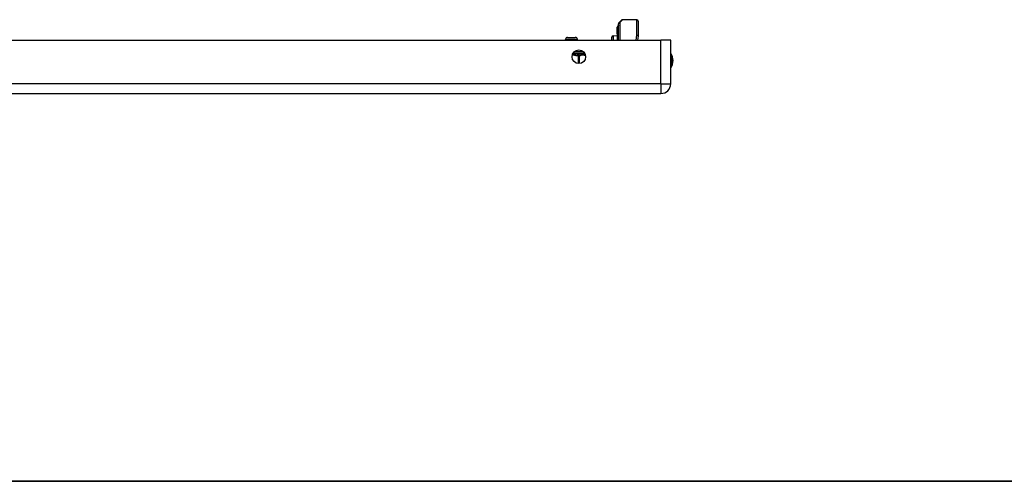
# Model space of a CAD drawing. Header units: inches. Extents: x 2 to 121, y 2 to 79.
# Tile 2 of 97: x 24 to 42, y 2 to 10. Entities that reach past the tile are written whole.
import ezdxf

# ---------------------------------------------------------------- set-up
doc = ezdxf.new("R2010")
doc.units = ezdxf.units.IN
doc.header["$LTSCALE"] = 7.278232
doc.header["$MEASUREMENT"] = 0
doc.layers.get('0').update_dxf_attribs({"lineweight": 25})
for name, color, linetype, lineweight in [('Sketch Geometry(ANSI)', 7, 'Continuous', 25), ('Symbols(ANSI)', 7, 'Continuous', 25), ('Visible Edges(ANSI)', 7, 'Continuous', 25), ('Visible Tangent Edges(ANSI)', 7, 'Continuous', 25)]:
    doc.layers.add(name, color=color, linetype=linetype, lineweight=lineweight)
doc.styles.add('Current-ANSI', font='arial.ttf')

# ---------------------------------------------------------------- blocks, each defined once
blk = doc.blocks.new('Borders 10_EXM - B (Inch)')
at = {"layer": 'Sketch Geometry(ANSI)', "linetype": 'Continuous', "lineweight": 35}
blk.add_line((0.3979, 0.2545), (16.3979, 0.2545), dxfattribs=at)
at = {"layer": 'Symbols(ANSI)', "color": 7, "style": 'Current-ANSI'}
blk.add_attdef('FILENAME_AND_PATH_001', (5.9364, 10.7181), '', height=0.09, dxfattribs=at)

msp = doc.modelspace()

# ---------------------------------------------------------------- linework, layer by layer
at = {"layer": 'Visible Edges(ANSI)'}
for p, q in [((34.7141, 10.2896), (34.7141, 10.2813)), ((34.7141, 10.2813), (34.7141, 10.1836)), ((34.7232, 10.287), (34.7147, 10.2901)), ((34.7363, 10.3067), (34.7363, 10.3159)), ((34.7363, 10.3067), (34.7363, 10.2033)), ((34.7403, 10.0429), (34.7403, 10.347)), ((34.7475, 10.3643), (34.7967, 10.4135)), ((35.0822, 10.4206), (34.8139, 10.4206)), ((35.1066, 10.3962), (35.1066, 10.1182)), ((33.7955, 10.093), (33.9372, 10.093)), ((34.6163, 10.0429), (34.6163, 10.0975)), ((34.64, 10.1222), (34.7141, 10.1255)), ((34.7141, 10.1836), (34.7141, 10.1811)), ((34.7141, 10.1811), (34.7141, 10.1785)), ((34.7141, 10.1571), (34.7141, 10.1785)), ((34.7141, 10.1571), (34.7141, 10.1569)), ((34.7141, 10.1569), (34.7141, 10.1556)), ((34.7141, 10.1556), (34.7141, 10.0429)), ((34.7363, 10.0429), (34.7363, 10.2033)), ((35.1062, 10.1136), (35.0925, 10.0429)), ((6.2189, 10.0429), (35.5287, 10.0429)), ((33.7565, 10.0429), (33.7565, 10.0539)), ((33.9762, 10.0429), (33.9762, 10.0539)), ((35.7098, 10.0429), (35.5287, 10.0429)), ((35.7098, 9.2315), (35.7098, 10.0429)), ((34.0983, 9.8012), (34.0983, 9.8162)), ((6.2189, 9.0504), (35.5287, 9.0504))]:
    msp.add_line(p, q, dxfattribs=at)
msp.add_circle((34.0041, 9.7327), 0.1259, dxfattribs=at)
for centre, radius, start, end in [((34.7146, 10.2896), 0.000488, 70, 180), ((34.7265, 10.2962), 0.00977, 250, 0), ((34.7412, 10.3159), 0.00488, 100.02047, 180), ((34.7648, 10.347), 0.0244, 135, 180), ((34.8139, 10.3962), 0.0244, 90, 135), ((35.0822, 10.3962), 0.0244, 0, 90), ((33.7955, 10.0539), 0.0391, 90, 180), ((33.9372, 10.0539), 0.0391, 0, 90), ((34.6411, 10.0975), 0.0248, 92.5, 180), ((35.0822, 10.1182), 0.0244, 349.05911, 0), ((34.1228, 9.8012), 0.0244, 180, 263.59345), ((34.1173, 9.7526), 0.0244, 78.73139, 83.59345), ((35.52, 9.6608), 0.2326, 324.68636, 35.31364), ((35.5287, 9.2315), 0.1811, 270, 0)]:
    msp.add_arc(centre, radius, start, end, dxfattribs=at)
at = {"layer": 'Visible Tangent Edges(ANSI)'}
for p, q in [((34.7147, 10.2901), (34.7147, 10.2817)), ((34.7147, 10.1841), (34.7147, 10.2817)), ((34.7147, 10.2817), (34.7232, 10.2787)), ((34.7232, 10.2787), (34.7232, 10.287)), ((34.7232, 10.2787), (34.7232, 10.1753)), ((34.8139, 10.4206), (34.7648, 10.3694)), ((34.7648, 10.3694), (34.7648, 10.0429)), ((35.0822, 10.1312), (35.0822, 10.4206)), ((34.64, 10.1222), (34.64, 10.0429)), ((34.7141, 10.1785), (34.7232, 10.1753)), ((34.7142, 10.157), (34.7141, 10.1571)), ((34.7147, 10.156), (34.7147, 10.0429)), ((34.7232, 10.0429), (34.7232, 10.1753)), ((35.0658, 10.0429), (35.0822, 10.1312)), ((33.9762, 10.0539), (33.7565, 10.0539)), ((35.5287, 9.2315), (35.5287, 10.0429)), ((33.8984, 9.8012), (34.0983, 9.8012)), ((34.0891, 9.8256), (33.919, 9.8256)), ((33.9932, 9.7769), (33.9918, 9.7526)), ((33.9918, 9.7526), (33.9918, 9.6074)), ((34.013, 9.7526), (33.9918, 9.7526)), ((34.013, 9.6071), (34.013, 9.7526)), ((35.5287, 9.2315), (6.2189, 9.2315)), ((35.5287, 9.2315), (35.5287, 9.0504)), ((35.5287, 9.2315), (35.7098, 9.2315))]:
    msp.add_line(p, q, dxfattribs=at)
at = {"layer": 'Visible Tangent Edges(ANSI)', "flags": 128}
for points in [[(34.7141, 10.1811), (34.7141, 10.1813), (34.7141, 10.1814), (34.7142, 10.1815), (34.7142, 10.1816), (34.7142, 10.1817), (34.7142, 10.1819), (34.7143, 10.182), (34.7143, 10.1821), (34.7143, 10.1822), (34.7144, 10.1824), (34.7144, 10.1825), (34.7144, 10.1826), (34.7145, 10.1827), (34.7145, 10.1828), (34.7145, 10.183), (34.7146, 10.1831), (34.7146, 10.1832), (34.7146, 10.1833), (34.7147, 10.1834), (34.7147, 10.1836), (34.7147, 10.1837), (34.7147, 10.1838), (34.7147, 10.184), (34.7147, 10.1841)], [(34.7147, 10.156), (34.7147, 10.1561), (34.7147, 10.1561), (34.7147, 10.1561), (34.7147, 10.1562), (34.7147, 10.1562), (34.7147, 10.1563), (34.7147, 10.1563), (34.7147, 10.1563), (34.7146, 10.1564), (34.7146, 10.1564), (34.7146, 10.1565), (34.7146, 10.1565), (34.7145, 10.1565), (34.7145, 10.1566), (34.7145, 10.1566), (34.7145, 10.1567), (34.7144, 10.1567), (34.7144, 10.1567), (34.7144, 10.1568), (34.7143, 10.1568), (34.7143, 10.1569), (34.7143, 10.1569), (34.7142, 10.1569), (34.7142, 10.157)], [(33.884, 9.771), (33.8886, 9.7705), (33.8931, 9.7699), (33.8976, 9.7693), (33.9021, 9.7685), (33.9065, 9.7677), (33.911, 9.7669), (33.9155, 9.766), (33.92, 9.7651), (33.9245, 9.7642), (33.9289, 9.7632), (33.9334, 9.7622), (33.9379, 9.7612), (33.9423, 9.7603), (33.9468, 9.7593), (33.9513, 9.7584), (33.9558, 9.7575), (33.9603, 9.7567), (33.9647, 9.7559), (33.9692, 9.7551), (33.9737, 9.7545), (33.9783, 9.7539), (33.9828, 9.7534), (33.9873, 9.7529), (33.9918, 9.7526)], [(33.9932, 9.7769), (33.9893, 9.7771), (33.9854, 9.7773), (33.9814, 9.7775), (33.9774, 9.7778), (33.9733, 9.7781), (33.9692, 9.7784), (33.9651, 9.7788), (33.9609, 9.7792), (33.9567, 9.7796), (33.9525, 9.7801), (33.9482, 9.7805), (33.9439, 9.781), (33.9395, 9.7815), (33.9352, 9.7819), (33.9307, 9.7824), (33.9263, 9.7829), (33.9218, 9.7833), (33.9173, 9.7837), (33.9128, 9.7842), (33.9082, 9.7846), (33.9036, 9.7849), (33.899, 9.7853), (33.8944, 9.7856), (33.8897, 9.7859)], [(34.12, 9.7769), (34.1173, 9.7773), (34.1144, 9.778), (34.1112, 9.7789), (34.1079, 9.7799), (34.1043, 9.781), (34.1004, 9.7822), (34.0963, 9.7833), (34.0919, 9.7843), (34.0873, 9.7852), (34.0823, 9.7859), (34.0771, 9.7864), (34.0715, 9.7865), (34.0656, 9.7864), (34.0595, 9.7859), (34.0532, 9.7852), (34.0468, 9.7843), (34.0403, 9.7833), (34.0337, 9.7822), (34.027, 9.781), (34.0202, 9.7799), (34.0135, 9.7789), (34.0067, 9.778), (33.9999, 9.7773), (33.9932, 9.7769)], [(34.013, 9.7526), (34.0178, 9.7534), (34.0226, 9.7546), (34.0274, 9.7562), (34.0322, 9.758), (34.037, 9.76), (34.0418, 9.762), (34.0465, 9.7641), (34.0513, 9.7661), (34.0561, 9.7679), (34.0608, 9.7695), (34.0656, 9.7707), (34.0705, 9.7715), (34.0753, 9.7719), (34.0802, 9.7716), (34.085, 9.7709), (34.0898, 9.7697), (34.0946, 9.7682), (34.0994, 9.7664), (34.1042, 9.7644), (34.1089, 9.7624), (34.1137, 9.7603), (34.1185, 9.7583), (34.1233, 9.7565), (34.1281, 9.7549)]]:
    msp.add_lwpolyline(points, dxfattribs=at)
at = {"layer": 'Visible Tangent Edges(ANSI)'}
msp.add_arc((35.52, 9.6608), 0.2082, 335.74392, 24.25608, dxfattribs=at)
for centre, major_axis, ratio, start_param, end_param in [((34.7146, 10.2813), (-0.000488, 0), 0.9693423, 4.3633231, 6.2831853), ((34.7265, 10.2876), (0.00977, 0), 0.9693423, 4.3633231, 6.2831853), ((34.7412, 10.3067), (-0.00488, 0), 0.9693423, 4.8872792, 6.2831853), ((34.7648, 10.347), (-0.0244, 0), 0.9174503, 4.712389, 6.2831853), ((34.7648, 10.347), (-0.0173, 0.0173), 0.8524616, 5.4183104, 6.2831853), ((34.7146, 10.1836), (-0.000488, 0), 0.9693423, 4.3633231, 6.2831853), ((34.714, 10.1566), (0.000433, -0.000046), 0.804011, 1.2343708, 1.5707963), ((34.7146, 10.1556), (-0.00044, 0.000191), 0.8724558, 4.712389, 6.6322512), ((34.7265, 10.1842), (0.00977, 0), 0.9693423, 4.3633231, 6.2831853), ((34.7412, 10.2033), (-0.00488, 0), 0.9693423, 4.8872792, 6.2831853), ((35.0822, 10.1182), (0.0244, 0), 0.5334331, 0, 1.5707963), ((35.0822, 10.1182), (0.024, -0.0046), 0.5264422, 0, 1.6722137), ((33.9918, 9.7526), (-0.0027, 0.0243), 0.8646638, 4.6156046, 6.0896165), ((34.1173, 9.7526), (0.0027, 0.0243), 0.8646638, 6.1842467, 6.2831853)]:
    msp.add_ellipse(centre, major_axis=major_axis, ratio=ratio, start_param=start_param, end_param=end_param, dxfattribs=at)

# ---------------------------------------------------------------- block references
at = {"xscale": 7.278232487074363, "yscale": 7.278232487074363, "zscale": 7.278232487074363}
msp.add_blockref('Borders 10_EXM - B (Inch)', (0, 0), dxfattribs=at)

doc.saveas('drawing.dxf')
